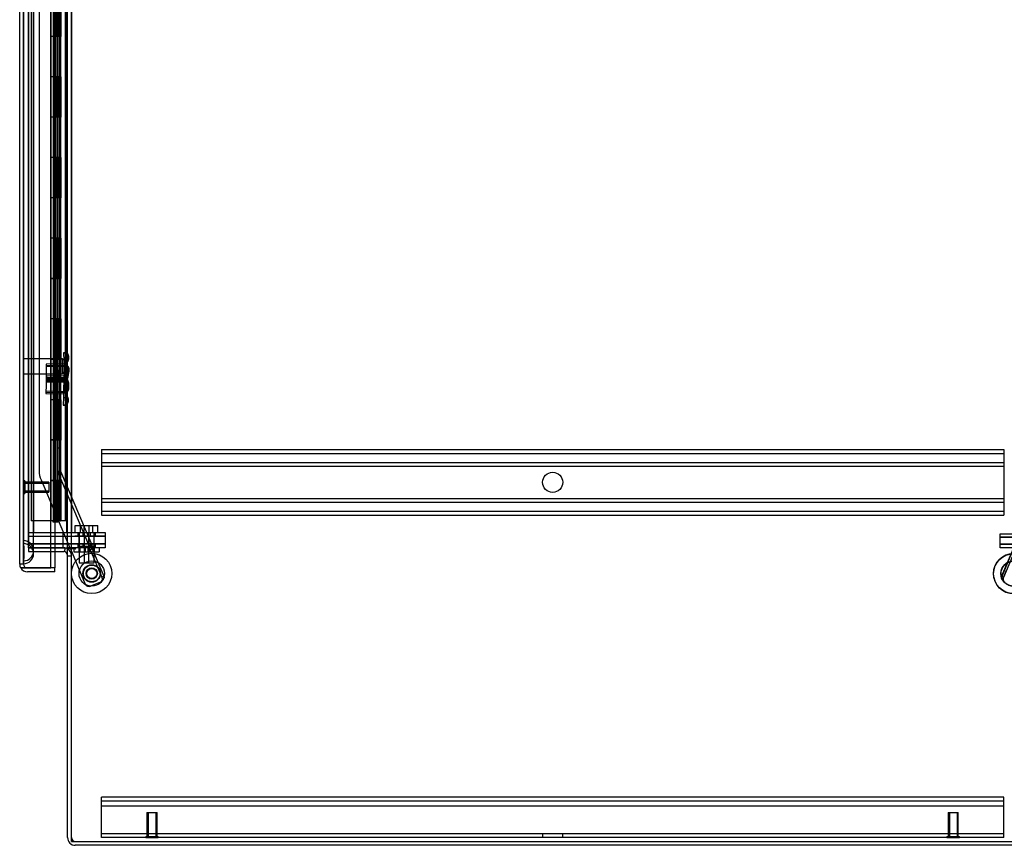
# Model space of a CAD drawing. Header units: inches. Extents: x 1 to 359, y -2 to 239.
# Tile 1 of 103: x 21 to 46, y 69 to 89. Entities that reach past the tile are written whole.
import ezdxf
from ezdxf.lldxf.tags import DXFTag

# ---------------------------------------------------------------- set-up
doc = ezdxf.new("R2010")
doc.units = ezdxf.units.IN
doc.header["$MEASUREMENT"] = 0
for name, color, linetype in [('COM42890-3', 7, 'Continuous'), ('COM53964-2', 7, 'Continuous'), ('COM54746-60', 7, 'Continuous'), ('COM70098', 7, 'Continuous'), ('COM70220', 7, 'Continuous'), ('COM70739-9', 7, 'Continuous'), ('COM70839-3', 7, 'Continuous'), ('COM71196-8', 7, 'Continuous'), ('COM71197-1', 7, 'Continuous'), ('COM71303-3', 7, 'Continuous'), ('Default', 7, 'Continuous'), ('GSK87756', 7, 'Continuous'), ('NTS18147', 7, 'Continuous'), ('NTS86070', 7, 'Continuous'), ('ROL87452', 7, 'Continuous'), ('RVT17786', 7, 'Continuous'), ('SCC180005', 7, 'Continuous'), ('STD26122', 7, 'Continuous'), ('STD26258', 7, 'Continuous'), ('WAF25376', 7, 'Continuous'), ('WAM30038', 7, 'Continuous')]:
    doc.layers.add(name, color=color, linetype=linetype)
tags = doc.linetypes.add('HIDDEN2', pattern=[0.1875, 0.125, -0.0625]).pattern_tags.tags
tags[6:7] = [DXFTag(74, 4), DXFTag(75, 0), DXFTag(340, '0'), DXFTag(46, 0.0), DXFTag(50, 0.0), DXFTag(44, 0.0), DXFTag(45, 0.0)]
tags[4:5] = [DXFTag(74, 4), DXFTag(75, 0), DXFTag(340, '0'), DXFTag(46, 0.0), DXFTag(50, 0.0), DXFTag(44, 0.0), DXFTag(45, 0.0)]

# ---------------------------------------------------------------- blocks, each defined once
blk = doc.blocks.new('SE1')
at = {"layer": 'COM42890-3', "color": 7, "linetype": 'HIDDEN2'}
for p, q in [((23.16, 69.626), (23.16, 69.764)), ((45.535, 69.764), (23.16, 69.764)), ((45.535, 69.669), (23.16, 69.669)), ((23.16, 68.902), (23.16, 69.626)), ((45.535, 69.626), (45.535, 69.764)), ((45.535, 68.902), (45.535, 69.626)), ((45.535, 69.543), (23.16, 69.543)), ((23.16, 68.764), (23.16, 68.902)), ((45.535, 68.859), (23.16, 68.859)), ((34.097, 68.859), (34.097, 68.764)), ((34.597, 68.764), (34.597, 68.859)), ((45.535, 68.764), (45.535, 68.902)), ((24.256, 68.764), (23.16, 68.764)), ((44.126, 68.764), (24.568, 68.764)), ((45.535, 68.764), (44.438, 68.764))]:
    blk.add_line(p, q, dxfattribs=at)
at = {"layer": 'COM53964-2', "color": 7, "linetype": 'HIDDEN2'}
for p, q in [((23.159, 78.383), (23.159, 78.245)), ((23.159, 78.383), (45.534, 78.383)), ((45.534, 78.383), (45.534, 78.245)), ((23.159, 78.288), (45.534, 78.288)), ((23.159, 78.245), (23.159, 76.896)), ((45.534, 78.245), (45.534, 76.896)), ((23.159, 78.064), (45.534, 78.064)), ((23.159, 77.969), (45.534, 77.969)), ((23.159, 77.172), (45.534, 77.172)), ((23.159, 77.077), (45.534, 77.077)), ((23.159, 76.896), (23.159, 76.758)), ((23.159, 76.853), (45.534, 76.853)), ((23.159, 76.758), (45.534, 76.758)), ((45.534, 76.896), (45.534, 76.758))]:
    blk.add_line(p, q, dxfattribs=at)
blk.add_circle((34.347, 77.57), 0.25, dxfattribs=at)
at = {"layer": 'COM54746-60', "color": 7, "linetype": 'HIDDEN2'}
for p, q in [((21.414, 136.618), (21.414, 76.618)), ((22.255, 136.618), (22.255, 76.618)), ((21.969, 135.618), (21.969, 76.618)), ((22.069, 76.618), (22.069, 135.618)), ((21.964, 89.618), (21.964, 88.617)), ((22.008, 89.618), (22.008, 88.617)), ((22.014, 89.618), (22.014, 88.617)), ((22.019, 88.618), (22.019, 89.618)), ((22.061, 88.618), (22.061, 89.618)), ((22.074, 88.617), (22.074, 89.618)), ((22.106, 88.618), (22.106, 89.618)), ((22.154, 88.618), (22.154, 89.618)), ((21.964, 88.619), (21.902, 88.619)), ((21.964, 88.619), (22.008, 88.619)), ((21.964, 88.618), (21.964, 87.618)), ((22.136, 88.619), (22.008, 88.619)), ((22.008, 87.618), (22.008, 88.617)), ((22.014, 87.618), (22.014, 88.617)), ((22.019, 88.618), (22.019, 87.618)), ((22.061, 88.618), (22.061, 87.618)), ((22.074, 87.618), (22.074, 88.617)), ((22.136, 88.617), (22.136, 88.618)), ((22.136, 87.618), (22.136, 88.617)), ((22.145, 88.618), (22.145, 87.618)), ((22.15, 87.618), (22.15, 88.618)), ((22.154, 88.618), (22.15, 88.618)), ((22.154, 87.618), (22.154, 88.618)), ((21.964, 87.618), (21.964, 86.617)), ((22.008, 87.618), (22.008, 86.617)), ((22.014, 87.618), (22.014, 86.617)), ((22.019, 86.618), (22.019, 87.618)), ((22.061, 86.618), (22.061, 87.618)), ((22.074, 86.617), (22.074, 87.618)), ((22.106, 86.618), (22.106, 87.618)), ((22.154, 87.618), (22.15, 87.618)), ((22.154, 86.618), (22.154, 87.618)), ((21.964, 86.619), (21.902, 86.619)), ((21.964, 86.619), (22.008, 86.619)), ((21.964, 86.618), (21.964, 85.618)), ((22.136, 86.619), (22.008, 86.619)), ((22.008, 85.618), (22.008, 86.617)), ((22.014, 85.618), (22.014, 86.617)), ((22.019, 86.618), (22.019, 85.618)), ((22.061, 86.618), (22.061, 85.618)), ((22.074, 85.618), (22.074, 86.617)), ((22.136, 86.617), (22.136, 86.618)), ((22.136, 85.618), (22.136, 86.617)), ((22.145, 86.618), (22.145, 85.618)), ((22.15, 85.618), (22.15, 86.618)), ((22.154, 86.618), (22.15, 86.618)), ((22.154, 85.618), (22.154, 86.618)), ((22.317, 85.77), (22.255, 85.77)), ((21.964, 85.618), (21.964, 84.617)), ((22.008, 85.618), (22.008, 84.617)), ((22.014, 85.618), (22.014, 84.617)), ((22.019, 84.618), (22.019, 85.618)), ((22.061, 84.618), (22.061, 85.618)), ((22.074, 84.617), (22.074, 85.618)), ((22.106, 84.618), (22.106, 85.618)), ((22.154, 85.618), (22.15, 85.618)), ((22.154, 84.618), (22.154, 85.618)), ((22.255, 85.466), (22.317, 85.466)), ((21.964, 84.619), (21.902, 84.619)), ((21.964, 84.619), (22.008, 84.619)), ((21.964, 84.618), (21.964, 83.618)), ((22.136, 84.619), (22.008, 84.619)), ((22.008, 83.618), (22.008, 84.617)), ((22.014, 83.618), (22.014, 84.617)), ((22.019, 84.618), (22.019, 83.618)), ((22.061, 84.618), (22.061, 83.618)), ((22.074, 83.618), (22.074, 84.617)), ((22.136, 84.617), (22.136, 84.618)), ((22.136, 83.618), (22.136, 84.617)), ((22.145, 84.618), (22.145, 83.618)), ((22.15, 83.618), (22.15, 84.618)), ((22.154, 84.618), (22.15, 84.618)), ((22.154, 83.618), (22.154, 84.618)), ((21.964, 83.618), (21.964, 82.617)), ((22.008, 83.618), (22.008, 82.617)), ((22.014, 83.618), (22.014, 82.617)), ((22.019, 82.618), (22.019, 83.618)), ((22.061, 82.618), (22.061, 83.618)), ((22.074, 82.617), (22.074, 83.618)), ((22.106, 82.618), (22.106, 83.618)), ((22.154, 83.618), (22.15, 83.618)), ((22.154, 82.618), (22.154, 83.618)), ((21.964, 82.619), (21.902, 82.619)), ((21.964, 82.619), (22.008, 82.619)), ((21.964, 82.618), (21.964, 81.618)), ((22.136, 82.619), (22.008, 82.619)), ((22.008, 81.618), (22.008, 82.617)), ((22.014, 81.618), (22.014, 82.617)), ((22.019, 82.618), (22.019, 81.618)), ((22.061, 82.618), (22.061, 81.618)), ((22.074, 81.618), (22.074, 82.617)), ((22.136, 82.617), (22.136, 82.618)), ((22.136, 81.618), (22.136, 82.617)), ((22.145, 82.618), (22.145, 81.618)), ((22.15, 81.618), (22.15, 82.618)), ((22.154, 82.618), (22.15, 82.618)), ((22.154, 81.618), (22.154, 82.618)), ((21.964, 81.618), (21.964, 80.617)), ((22.008, 81.618), (22.008, 80.617)), ((22.014, 81.618), (22.014, 80.617)), ((22.019, 80.618), (22.019, 81.618)), ((22.061, 80.618), (22.061, 81.618)), ((22.074, 80.617), (22.074, 81.618)), ((22.106, 80.618), (22.106, 81.618)), ((22.154, 81.618), (22.15, 81.618)), ((22.154, 80.618), (22.154, 81.618)), ((21.964, 80.619), (21.902, 80.619)), ((21.964, 80.619), (22.008, 80.619)), ((21.964, 80.618), (21.964, 79.618)), ((22.136, 80.619), (22.008, 80.619)), ((22.008, 79.618), (22.008, 80.617)), ((22.014, 79.618), (22.014, 80.617)), ((22.019, 80.618), (22.019, 79.618)), ((22.061, 80.618), (22.061, 79.618)), ((22.074, 79.618), (22.074, 80.617)), ((22.136, 80.617), (22.136, 80.618)), ((22.136, 79.618), (22.136, 80.617)), ((22.145, 80.618), (22.145, 79.618)), ((22.15, 79.618), (22.15, 80.618)), ((22.154, 80.618), (22.15, 80.618)), ((22.154, 79.618), (22.154, 80.618)), ((21.964, 79.618), (21.964, 78.617)), ((22.008, 79.618), (22.008, 78.617)), ((22.014, 79.618), (22.014, 78.617)), ((22.019, 78.618), (22.019, 79.618)), ((22.061, 78.618), (22.061, 79.618)), ((22.074, 78.617), (22.074, 79.618)), ((22.106, 78.618), (22.106, 79.618)), ((22.154, 79.618), (22.15, 79.618)), ((22.154, 78.618), (22.154, 79.618)), ((22.317, 79.77), (22.255, 79.77)), ((22.255, 79.466), (22.317, 79.466)), ((21.964, 78.619), (21.902, 78.619)), ((21.964, 78.619), (22.008, 78.619)), ((21.964, 78.618), (21.964, 77.618)), ((22.136, 78.619), (22.008, 78.619)), ((22.008, 77.618), (22.008, 78.617)), ((22.014, 77.618), (22.014, 78.617)), ((22.019, 78.618), (22.019, 77.618)), ((22.061, 78.618), (22.061, 77.618)), ((22.074, 77.618), (22.074, 78.617)), ((22.136, 78.617), (22.136, 78.618)), ((22.136, 77.618), (22.136, 78.617)), ((22.145, 78.618), (22.145, 77.618)), ((22.15, 77.618), (22.15, 78.618)), ((22.154, 78.618), (22.15, 78.618)), ((22.154, 77.618), (22.154, 78.618)), ((21.902, 77.618), (21.964, 77.618)), ((22.008, 77.618), (21.964, 77.618)), ((21.964, 77.618), (21.964, 76.618)), ((22.008, 77.618), (22.136, 77.618)), ((22.008, 77.618), (22.008, 76.618)), ((22.014, 77.618), (22.014, 76.618)), ((22.019, 76.618), (22.019, 77.618)), ((22.061, 76.618), (22.061, 77.618)), ((22.074, 76.618), (22.074, 77.618)), ((22.106, 76.618), (22.106, 77.618)), ((22.154, 77.618), (22.15, 77.618)), ((22.154, 76.618), (22.154, 77.618)), ((21.9, 76.618), (21.414, 76.618)), ((22.136, 76.618), (22.145, 76.618))]:
    blk.add_line(p, q, dxfattribs=at)
at = {"layer": 'COM54746-60', "color": 7, "linetype": 'Continuous'}
for p, q in [((21.902, 89.618), (21.902, 88.617)), ((22.136, 88.618), (22.136, 89.618)), ((22.145, 88.618), (22.145, 89.618)), ((22.15, 89.618), (22.15, 88.618)), ((22.106, 88.618), (21.902, 88.618)), ((21.902, 88.618), (21.902, 87.618)), ((22.136, 88.617), (21.902, 88.617)), ((22.106, 88.618), (22.106, 87.618)), ((22.15, 88.618), (22.106, 88.618)), ((21.902, 87.618), (21.902, 86.617)), ((22.106, 87.618), (21.902, 87.618)), ((22.106, 87.618), (21.902, 87.618)), ((22.15, 87.618), (22.106, 87.618)), ((22.136, 86.618), (22.136, 87.618)), ((22.145, 86.618), (22.145, 87.618)), ((22.15, 87.618), (22.15, 86.618)), ((22.106, 86.618), (21.902, 86.618)), ((21.902, 86.618), (21.902, 85.618)), ((22.136, 86.617), (21.902, 86.617)), ((22.106, 86.618), (22.106, 85.618)), ((22.15, 86.618), (22.106, 86.618)), ((21.902, 85.618), (21.902, 84.617)), ((22.106, 85.618), (21.902, 85.618)), ((22.106, 85.618), (21.902, 85.618)), ((22.15, 85.618), (22.106, 85.618)), ((22.136, 84.618), (22.136, 85.618)), ((22.145, 84.618), (22.145, 85.618)), ((22.15, 85.618), (22.15, 84.618)), ((22.106, 84.618), (21.902, 84.618)), ((21.902, 84.618), (21.902, 83.618)), ((22.136, 84.617), (21.902, 84.617)), ((22.106, 84.618), (22.106, 83.618)), ((22.15, 84.618), (22.106, 84.618)), ((21.902, 83.618), (21.902, 82.617)), ((22.106, 83.618), (21.902, 83.618)), ((22.106, 83.618), (21.902, 83.618)), ((22.15, 83.618), (22.106, 83.618)), ((22.136, 82.618), (22.136, 83.618)), ((22.145, 82.618), (22.145, 83.618)), ((22.15, 83.618), (22.15, 82.618)), ((22.106, 82.618), (21.902, 82.618)), ((21.902, 82.618), (21.902, 81.618)), ((22.136, 82.617), (21.902, 82.617)), ((22.106, 82.618), (22.106, 81.618)), ((22.15, 82.618), (22.106, 82.618)), ((21.902, 81.618), (21.902, 80.617)), ((22.106, 81.618), (21.902, 81.618)), ((22.106, 81.618), (21.902, 81.618)), ((22.15, 81.618), (22.106, 81.618)), ((22.136, 80.618), (22.136, 81.618)), ((22.145, 80.618), (22.145, 81.618)), ((22.15, 81.618), (22.15, 80.618)), ((22.106, 80.618), (21.902, 80.618)), ((21.902, 80.618), (21.902, 79.618)), ((22.136, 80.617), (21.902, 80.617)), ((22.106, 80.618), (22.106, 79.618)), ((22.15, 80.618), (22.106, 80.618)), ((21.902, 79.618), (21.902, 78.617)), ((22.106, 79.618), (21.902, 79.618)), ((22.106, 79.618), (21.902, 79.618)), ((22.15, 79.618), (22.106, 79.618)), ((22.136, 78.618), (22.136, 79.618)), ((22.145, 78.618), (22.145, 79.618)), ((22.15, 79.618), (22.15, 78.618)), ((22.106, 78.618), (21.902, 78.618)), ((21.902, 78.618), (21.902, 77.618)), ((22.136, 78.617), (21.902, 78.617)), ((22.106, 78.618), (22.106, 77.618)), ((22.15, 78.618), (22.106, 78.618)), ((21.902, 77.618), (21.902, 76.618)), ((22.106, 77.618), (21.902, 77.618)), ((22.106, 77.618), (21.902, 77.618)), ((22.15, 77.618), (22.106, 77.618)), ((22.136, 76.618), (22.136, 77.618)), ((22.145, 76.618), (22.145, 77.618)), ((22.15, 77.618), (22.15, 76.618)), ((21.902, 76.618), (21.9, 76.618)), ((22.136, 76.618), (21.902, 76.618)), ((21.957, 76.583), (21.957, 76.609)), ((21.957, 76.609), (22.007, 76.609)), ((22.007, 76.583), (21.957, 76.583)), ((21.969, 76.618), (21.969, 76.609)), ((22.032, 76.609), (22.007, 76.609)), ((22.032, 76.583), (22.007, 76.583)), ((22.032, 76.609), (22.082, 76.609)), ((22.082, 76.583), (22.032, 76.583)), ((22.069, 76.609), (22.069, 76.618)), ((22.082, 76.609), (22.082, 76.583)), ((22.15, 76.618), (22.145, 76.618)), ((22.317, 76.618), (22.15, 76.618))]:
    blk.add_line(p, q, dxfattribs=at)
at = {"layer": 'COM70098', "color": 7, "linetype": 'HIDDEN2'}
for p, q in [((21.35, 76.327), (22.499, 76.327)), ((21.35, 76.327), (21.35, 76.232)), ((21.35, 76.232), (22.499, 76.232)), ((22.207, 76.232), (22.207, 76.327)), ((22.499, 76.327), (23.249, 76.327)), ((23.249, 76.232), (22.499, 76.232)), ((22.569, 76.327), (22.569, 76.232)), ((22.694, 76.327), (22.694, 76.232)), ((22.882, 76.232), (22.882, 76.327)), ((23.007, 76.232), (23.007, 76.327)), ((23.249, 76.327), (23.249, 76.232)), ((45.445, 76.199), (45.445, 76.294)), ((45.445, 76.294), (46.195, 76.294)), ((46.195, 76.199), (45.445, 76.199)), ((21.35, 75.949), (21.35, 76.044)), ((22.499, 76.044), (21.35, 76.044)), ((22.207, 75.949), (22.207, 76.044)), ((22.499, 76.044), (23.249, 76.044)), ((23.249, 75.949), (22.499, 75.949)), ((22.569, 76.044), (22.569, 75.949)), ((22.694, 76.044), (22.694, 75.949)), ((22.882, 75.949), (22.882, 76.044)), ((23.007, 75.949), (23.007, 76.044)), ((23.249, 76.044), (23.249, 75.949)), ((45.445, 75.949), (45.445, 76.044)), ((45.445, 76.044), (46.195, 76.044)), ((46.195, 75.949), (45.445, 75.949))]:
    blk.add_line(p, q, dxfattribs=at)
at = {"layer": 'COM70220', "color": 7, "linetype": 'HIDDEN2'}
for p, q in [((21.226, 76.052), (21.226, 137.112)), ((21.227, 76.052), (21.227, 137.112)), ((21.229, 76.052), (21.229, 137.112)), ((21.475, 76.052), (21.475, 137.112)), ((21.226, 76.123), (21.227, 76.123)), ((21.226, 75.553), (21.226, 76.052)), ((21.226, 76.051), (21.227, 76.051)), ((21.227, 76.123), (21.229, 75.874)), ((21.227, 75.553), (21.227, 76.052)), ((21.227, 76.051), (21.229, 75.802)), ((21.229, 75.802), (21.229, 76.052)), ((21.475, 75.802), (21.475, 76.052)), ((21.229, 75.874), (21.227, 75.625)), ((21.229, 75.802), (21.227, 75.553)), ((21.227, 75.625), (21.226, 75.625)), ((21.227, 75.553), (21.226, 75.553))]:
    blk.add_line(p, q, dxfattribs=at)
for centre, start, end in [((21.225, 75.874), 0, 90), ((21.225, 75.802), 0, 90), ((21.225, 75.874), 270, 0), ((21.225, 75.802), 270, 0)]:
    blk.add_arc(centre, 0.25, start, end, dxfattribs=at)
at = {"layer": 'COM70739-9', "color": 7, "linetype": 'HIDDEN2'}
for p, q in [((21.35, 136.947), (21.35, 76.327)), ((21.475, 136.947), (21.475, 76.327)), ((22.287, 136.947), (22.287, 76.327)), ((22.412, 136.947), (22.412, 76.327))]:
    blk.add_line(p, q, dxfattribs=at)
at = {"layer": 'COM70839-3', "color": 7, "linetype": 'HIDDEN2'}
for p, q in [((22.073, 77.853), (22.073, 105.756)), ((22.145, 77.853), (22.145, 105.756)), ((21.614, 103.495), (21.614, 77.853)), ((22.145, 81.422), (22.073, 81.422)), ((22.073, 78.422), (22.145, 78.422)), ((22.858, 75.982), (22.082, 77.811)), ((22.924, 76.01), (22.148, 77.839)), ((21.659, 77.632), (22.374, 75.949)), ((22.918, 76.025), (22.852, 75.996)), ((22.924, 76.01), (22.858, 75.982)), ((22.386, 75.919), (22.756, 75.047)), ((22.881, 75.9), (22.928, 75.92)), ((22.881, 75.9), (23.169, 75.222)), ((22.928, 75.92), (23.215, 75.241)), ((45.767, 75.92), (45.479, 75.241)), ((45.77, 75.912), (45.482, 75.234)), ((45.817, 75.893), (45.529, 75.214)), ((23.169, 75.222), (23.215, 75.241)), ((45.529, 75.214), (45.482, 75.234)), ((45.595, 75.386), (45.525, 75.222)), ((23.134, 75.098), (22.888, 74.994))]:
    blk.add_line(p, q, dxfattribs=at)
at = {"layer": 'COM70839-3', "color": 7, "linetype": 'Continuous'}
blk.add_line((22.374, 75.949), (22.386, 75.919), dxfattribs=at)
at = {"layer": 'COM70839-3', "color": 7, "linetype": 'HIDDEN2'}
blk.add_circle((22.916, 75.311), 0.129, dxfattribs=at)
for centre, radius, start, end in [((22.181, 77.853), 0.567, 180, 203), ((22.181, 77.853), 0.108, 180, 203), ((22.181, 77.853), 0.036, 180, 203), ((23.064, 75.166), 0.119, 344.677, 27.725), ((45.63, 75.166), 0.119, 152.275, 195.323), ((45.634, 75.159), 0.119, 152.2751, 195.3228), ((22.849, 75.086), 0.1, 203, 293), ((23.095, 75.19), 0.1, 293, 326.4013), ((45.599, 75.19), 0.1, 213.5987, 247), ((45.603, 75.183), 0.1, 213.5987, 247)]:
    blk.add_arc(centre, radius, start, end, dxfattribs=at)
for points, knots in [([(22.881, 75.9), (22.881, 75.901), (22.88, 75.903), (22.88, 75.904), (22.879, 75.904), (22.879, 75.905), (22.879, 75.905), (22.878, 75.908), (22.877, 75.91), (22.875, 75.916), (22.874, 75.92), (22.87, 75.931), (22.868, 75.939), (22.864, 75.961), (22.862, 75.974), (22.858, 75.982)], [0, 0, 0, 0, 0.03125, 0.03125, 0.046875, 0.046875, 0.0625, 0.0625, 0.125, 0.125, 0.25, 0.25, 0.5, 0.5, 1, 1, 1, 1]), ([(22.928, 75.92), (22.927, 75.922), (22.925, 75.926), (22.923, 75.932), (22.922, 75.938), (22.921, 75.951), (22.922, 75.967), (22.923, 75.98), (22.925, 75.988), (22.925, 75.994), (22.926, 76), (22.926, 76.006), (22.925, 76.009), (22.924, 76.01)], [0, 0, 0, 0, 0.049102, 0.098523, 0.149018, 0.200844, 0.426475, 0.554365, 0.622319, 0.692911, 0.79099, 0.893216, 1, 1, 1, 1]), ([(23.215, 75.241), (23.216, 75.24), (23.216, 75.239), (23.217, 75.238), (23.217, 75.237), (23.217, 75.236), (23.217, 75.236), (23.218, 75.234), (23.219, 75.232), (23.22, 75.226), (23.221, 75.222), (23.222, 75.209), (23.221, 75.2), (23.215, 75.182), (23.21, 75.173), (23.201, 75.159), (23.196, 75.153), (23.191, 75.148), (23.19, 75.147), (23.188, 75.144), (23.187, 75.143), (23.185, 75.142), (23.185, 75.141), (23.184, 75.14), (23.183, 75.14), (23.183, 75.139), (23.182, 75.139), (23.181, 75.138), (23.18, 75.137), (23.178, 75.135)], [0, 0, 0, 0, 0.03125, 0.03125, 0.046875, 0.046875, 0.0625, 0.0625, 0.125, 0.125, 0.25, 0.25, 0.5, 0.5, 0.75, 0.75, 0.875, 0.875, 0.90625, 0.90625, 0.9375, 0.9375, 0.953125, 0.953125, 0.960938, 0.960938, 0.96875, 0.96875, 1, 1, 1, 1]), ([(45.519, 75.128), (45.518, 75.128), (45.518, 75.129), (45.517, 75.13), (45.516, 75.13), (45.516, 75.131), (45.516, 75.131), (45.514, 75.132), (45.513, 75.133), (45.51, 75.137), (45.507, 75.139), (45.501, 75.146), (45.497, 75.151), (45.487, 75.165), (45.483, 75.174), (45.477, 75.193), (45.476, 75.201), (45.477, 75.214), (45.477, 75.218), (45.479, 75.223), (45.479, 75.224), (45.479, 75.226), (45.479, 75.226), (45.48, 75.227), (45.48, 75.228), (45.481, 75.229), (45.481, 75.231), (45.482, 75.234)], [0, 0, 0, 0, 0.015625, 0.015625, 0.023438, 0.023438, 0.03125, 0.03125, 0.0625, 0.0625, 0.125, 0.125, 0.25, 0.25, 0.5, 0.5, 0.75, 0.75, 0.875, 0.875, 0.90625, 0.90625, 0.921875, 0.921875, 0.9375, 0.9375, 1, 1, 1, 1])]:
    blk.add_open_spline(points, degree=3, knots=knots, dxfattribs=at)
at = {"layer": 'COM71196-8', "color": 7, "linetype": 'Continuous'}
for p, q in [((21.9, 75.447), (21.9, 137.789)), ((21.13, 75.542), (21.13, 137.694)), ((22.005, 75.854), (22.005, 75.447)), ((21.156, 75.447), (21.32, 75.447)), ((21.32, 75.447), (21.156, 75.447)), ((22.005, 75.447), (21.32, 75.447)), ((21.32, 75.447), (21.9, 75.447)), ((22.005, 75.352), (21.32, 75.352)), ((22.005, 75.447), (21.9, 75.447)), ((22.005, 75.352), (22.005, 75.447))]:
    blk.add_line(p, q, dxfattribs=at)
at = {"layer": 'COM71196-8', "color": 7, "linetype": 'HIDDEN2'}
for p, q in [((21.225, 75.542), (21.225, 137.694)), ((22.005, 137.354), (22.005, 75.854)), ((21.225, 75.542), (21.13, 75.542))]:
    blk.add_line(p, q, dxfattribs=at)
at = {"layer": 'COM71196-8', "color": 7, "linetype": 'Continuous'}
for start, end in [(180, 210), (210, 270)]:
    blk.add_arc((21.32, 75.542), 0.19, start, end, dxfattribs=at)
at = {"layer": 'COM71196-8', "color": 7, "linetype": 'HIDDEN2'}
blk.add_arc((21.32, 75.542), 0.095, 180, 270, dxfattribs=at)
at = {"layer": 'COM71196-8', "color": 7, "linetype": 'Continuous'}
blk.add_ellipse((21.32, 75.542), major_axis=(0.19, 0), ratio=0.999171, start_param=3.141593, end_param=3.665191, dxfattribs=at)
at = {"layer": 'COM71196-8', "color": 7, "linetype": 'HIDDEN2'}
blk.add_ellipse((21.32, 75.542), major_axis=(0.095, 0), ratio=0.999171, start_param=3.141593, end_param=4.712389, dxfattribs=at)
at = {"layer": 'COM71197-1', "color": 7, "linetype": 'HIDDEN2'}
for p, q in [((21.35, 75.949), (21.35, 137.259)), ((22.412, 75.949), (22.412, 137.259)), ((21.9, 75.949), (21.35, 75.949))]:
    blk.add_line(p, q, dxfattribs=at)
at = {"layer": 'COM71197-1', "color": 7, "linetype": 'Continuous'}
for p, q in [((22.317, 75.949), (22.317, 137.259)), ((22.222, 75.949), (21.9, 75.949)), ((22.222, 75.949), (22.317, 75.949)), ((22.507, 75.949), (22.317, 75.949)), ((22.507, 75.919), (22.412, 75.919)), ((22.412, 68.669), (22.412, 75.919)), ((22.412, 68.669), (46.282, 68.669))]:
    blk.add_line(p, q, dxfattribs=at)
blk.add_arc((22.507, 75.934), 0.015, 270, 90, dxfattribs=at)
at = {"layer": 'COM71303-3', "color": 7, "linetype": 'HIDDEN2'}
for p, q in [((21.35, 75.949), (21.9, 75.949)), ((21.35, 75.949), (21.35, 75.854)), ((22.242, 75.852), (22.262, 75.945)), ((21.35, 75.854), (21.9, 75.854)), ((22.317, 75.744), (22.412, 75.744))]:
    blk.add_line(p, q, dxfattribs=at)
at = {"layer": 'COM71303-3', "color": 7, "linetype": 'Continuous'}
for p, q in [((21.9, 75.949), (22.222, 75.949)), ((21.9, 75.854), (22.222, 75.854)), ((22.317, 68.764), (22.317, 75.919)), ((22.412, 75.919), (22.317, 75.919)), ((46.187, 68.574), (22.507, 68.574))]:
    blk.add_line(p, q, dxfattribs=at)
for centre, radius, start, end in [((22.222, 75.759), 0.19, 57.3631, 90), ((22.222, 75.759), 0.095, 0, 90), ((22.507, 68.764), 0.19, 180, 270)]:
    blk.add_arc(centre, radius, start, end, dxfattribs=at)
at = {"layer": 'COM71303-3', "color": 7, "linetype": 'HIDDEN2'}
for centre, radius, start, end in [((22.222, 75.759), 0.19, 0, 57.3631), ((22.507, 68.764), 0.095, 180, 270)]:
    blk.add_arc(centre, radius, start, end, dxfattribs=at)
at = {"layer": 'GSK87756', "color": 7, "linetype": 'HIDDEN2'}
for p, q in [((21.35, 76.232), (22.499, 76.232)), ((21.35, 76.232), (21.35, 76.044)), ((22.207, 76.044), (22.207, 76.232)), ((22.499, 76.232), (23.249, 76.232)), ((22.6, 76.232), (22.6, 76.044)), ((22.725, 76.232), (22.725, 76.044)), ((22.85, 76.044), (22.85, 76.232)), ((22.975, 76.044), (22.975, 76.232)), ((23.249, 76.232), (23.249, 76.044)), ((45.445, 76.027), (45.445, 76.215)), ((45.445, 76.215), (46.195, 76.215)), ((21.35, 76.044), (22.499, 76.044)), ((23.249, 76.044), (22.499, 76.044)), ((46.195, 76.027), (45.445, 76.027))]:
    blk.add_line(p, q, dxfattribs=at)
at = {"layer": 'NTS18147', "color": 7, "linetype": 'HIDDEN2'}
for p, q in [((22.283, 80.784), (22.22, 80.783)), ((22.22, 80.779), (22.22, 80.783)), ((22.22, 80.779), (22.221, 80.59)), ((22.22, 80.779), (22.283, 80.779)), ((22.221, 80.59), (22.222, 80.472)), ((22.284, 80.59), (22.221, 80.59)), ((22.283, 80.784), (22.283, 80.779)), ((22.284, 80.724), (22.283, 80.779)), ((22.284, 80.724), (22.284, 80.59)), ((22.285, 80.472), (22.284, 80.59)), ((22.346, 80.63), (22.346, 80.685)), ((22.222, 80.503), (21.784, 80.501)), ((21.784, 80.501), (21.787, 80.061)), ((21.785, 80.468), (22.285, 80.471)), ((22.285, 80.44), (21.785, 80.437)), ((22.222, 80.472), (22.224, 80.095)), ((22.222, 80.472), (22.285, 80.472)), ((22.234, 80.478), (22.23, 80.289)), ((22.234, 80.482), (22.234, 80.478)), ((22.297, 80.481), (22.234, 80.482)), ((22.234, 80.478), (22.297, 80.476)), ((22.285, 80.472), (22.287, 80.095)), ((22.296, 80.422), (22.293, 80.288)), ((22.296, 80.422), (22.297, 80.476)), ((22.297, 80.476), (22.297, 80.481)), ((22.356, 80.326), (22.357, 80.381)), ((21.791, 80.212), (21.781, 79.772)), ((21.787, 80.124), (22.287, 80.127)), ((21.787, 80.093), (22.287, 80.096)), ((22.29, 80.137), (21.789, 80.149)), ((21.79, 80.18), (22.29, 80.168)), ((22.228, 80.202), (21.791, 80.212)), ((22.227, 80.171), (22.219, 79.794)), ((22.224, 80.095), (22.225, 79.977)), ((22.287, 80.095), (22.224, 80.095)), ((22.23, 80.289), (22.227, 80.171)), ((22.227, 80.171), (22.29, 80.17)), ((22.293, 80.288), (22.23, 80.289)), ((22.29, 80.17), (22.282, 79.792)), ((22.288, 79.977), (22.287, 80.095)), ((22.29, 80.17), (22.293, 80.288)), ((21.787, 80.061), (22.224, 80.063)), ((22.225, 79.977), (22.226, 79.788)), ((22.225, 79.977), (22.288, 79.977)), ((22.288, 79.977), (22.289, 79.843)), ((22.35, 79.883), (22.35, 79.938)), ((21.781, 79.772), (22.218, 79.762)), ((21.782, 79.836), (22.283, 79.825)), ((21.782, 79.805), (22.282, 79.794)), ((22.216, 79.676), (22.212, 79.487)), ((22.219, 79.794), (22.216, 79.676)), ((22.216, 79.676), (22.279, 79.674)), ((22.282, 79.792), (22.219, 79.794)), ((22.226, 79.788), (22.226, 79.783)), ((22.289, 79.788), (22.226, 79.788)), ((22.226, 79.783), (22.289, 79.784)), ((22.279, 79.674), (22.276, 79.54)), ((22.279, 79.674), (22.282, 79.792)), ((22.289, 79.843), (22.289, 79.788)), ((22.289, 79.784), (22.289, 79.788)), ((22.339, 79.579), (22.34, 79.633)), ((22.212, 79.487), (22.212, 79.483)), ((22.275, 79.486), (22.212, 79.487)), ((22.212, 79.483), (22.275, 79.481)), ((22.276, 79.54), (22.275, 79.486)), ((22.275, 79.486), (22.275, 79.481))]:
    blk.add_line(p, q, dxfattribs=at)
for centre, start, end in [((22.03, 80.282), 323.9714, 36.7038), ((22.03, 79.987), 322.3687, 35.1011)]:
    blk.add_arc(centre, 0.318, start, end, dxfattribs=at)
for centre, major_axis in [((22.027, 80.683), (-0.318, -0.002)), ((22.028, 80.629), (-0.318, -0.002)), ((22.037, 80.333), (-0.318, 0.007)), ((22.039, 80.388), (-0.318, 0.007)), ((22.032, 79.936), (-0.318, -0.002)), ((22.032, 79.881), (-0.318, -0.002)), ((22.021, 79.586), (-0.318, 0.007)), ((22.022, 79.64), (-0.318, 0.007))]:
    blk.add_ellipse(centre, major_axis=major_axis, ratio=0.5, start_param=2.506883, end_param=3.776302, dxfattribs=at)
at = {"layer": 'NTS86070', "color": 7, "linetype": 'HIDDEN2'}
for p, q in [((22.475, 75.949), (22.475, 75.849)), ((22.579, 75.979), (22.579, 75.949)), ((22.589, 75.989), (22.862, 75.989)), ((22.6, 75.989), (22.6, 75.849)), ((22.6, 75.949), (22.6, 75.849)), ((22.625, 75.989), (22.625, 75.849)), ((22.704, 75.979), (22.704, 75.949)), ((22.725, 75.989), (22.725, 75.849)), ((22.75, 75.989), (22.75, 75.849)), ((22.826, 75.849), (22.826, 75.989)), ((22.85, 75.989), (22.85, 75.849)), ((22.862, 75.989), (22.987, 75.989)), ((22.872, 75.949), (22.872, 75.979)), ((22.951, 75.849), (22.951, 75.989)), ((22.975, 75.989), (22.975, 75.849)), ((22.975, 75.949), (22.975, 75.849)), ((22.997, 75.949), (22.997, 75.979)), ((23.1, 75.949), (23.1, 75.849)), ((22.475, 75.849), (22.975, 75.849)), ((22.975, 75.849), (23.1, 75.849))]:
    blk.add_line(p, q, dxfattribs=at)
for centre, start, end in [((22.589, 75.979), 90, 180), ((22.714, 75.979), 90, 180), ((22.987, 75.979), 0, 90)]:
    blk.add_arc(centre, 0.01, start, end, dxfattribs=at)
at = {"layer": 'ROL87452', "color": 7, "linetype": 'HIDDEN2'}
for centre, radius in [((22.916, 75.311), 0.5), ((45.779, 75.311), 0.5), ((45.782, 75.303), 0.5), ((22.916, 75.311), 0.206)]:
    blk.add_circle(centre, radius, dxfattribs=at)
at = {"layer": 'RVT17786', "color": 7, "linetype": 'HIDDEN2'}
for radius in [0.217, 0.125]:
    blk.add_circle((22.916, 75.311), radius, dxfattribs=at)
at = {"layer": 'SCC180005', "color": 7, "linetype": 'HIDDEN2'}
for p, q in [((22.509, 76.501), (22.725, 76.501)), ((22.509, 76.327), (22.509, 76.501)), ((22.634, 76.327), (22.634, 76.501)), ((22.725, 76.501), (22.941, 76.501)), ((22.725, 76.327), (22.725, 76.501)), ((22.85, 76.327), (22.85, 76.501)), ((22.941, 76.501), (23.066, 76.501)), ((22.941, 76.327), (22.941, 76.501)), ((23.066, 76.327), (23.066, 76.501)), ((22.602, 76.327), (22.602, 75.577)), ((22.727, 76.327), (22.727, 75.577)), ((22.848, 75.577), (22.848, 76.327)), ((22.973, 75.577), (22.973, 76.327)), ((22.602, 75.577), (22.848, 75.577)), ((22.848, 75.577), (22.973, 75.577))]:
    blk.add_line(p, q, dxfattribs=at)
at = {"layer": 'STD26122', "color": 7, "linetype": 'HIDDEN2'}
for p, q in [((22.19, 80.632), (21.225, 80.632)), ((22.19, 80.262), (22.19, 80.632)), ((22.225, 80.597), (22.19, 80.632)), ((22.225, 80.597), (22.225, 80.297)), ((21.225, 80.262), (22.19, 80.262)), ((22.19, 80.262), (22.225, 80.297))]:
    blk.add_line(p, q, dxfattribs=at)
at = {"layer": 'STD26258', "color": 7, "linetype": 'HIDDEN2'}
for p, q in [((21.256, 77.603), (21.225, 77.603)), ((21.256, 77.603), (21.256, 77.291)), ((21.85, 77.572), (21.256, 77.572)), ((21.85, 77.541), (21.256, 77.541)), ((21.85, 77.572), (21.85, 77.322)), ((21.225, 77.291), (21.256, 77.291)), ((21.85, 77.352), (21.256, 77.352)), ((21.256, 77.322), (21.85, 77.322)), ((24.287, 69.389), (24.537, 69.389)), ((24.287, 69.389), (24.287, 68.795)), ((24.318, 69.389), (24.318, 68.795)), ((24.506, 69.389), (24.506, 68.795)), ((24.537, 68.795), (24.537, 69.389)), ((44.157, 69.389), (44.407, 69.389)), ((44.157, 69.389), (44.157, 68.795)), ((44.188, 69.389), (44.188, 68.795)), ((44.376, 69.389), (44.376, 68.795)), ((44.407, 68.795), (44.407, 69.389)), ((24.256, 68.795), (24.568, 68.795)), ((24.256, 68.795), (24.256, 68.764)), ((24.256, 68.764), (24.568, 68.764)), ((24.568, 68.764), (24.568, 68.795)), ((44.126, 68.795), (44.438, 68.795)), ((44.126, 68.795), (44.126, 68.764)), ((44.126, 68.764), (44.438, 68.764)), ((44.438, 68.764), (44.438, 68.795))]:
    blk.add_line(p, q, dxfattribs=at)
at = {"layer": 'WAF25376', "color": 7, "linetype": 'HIDDEN2'}
for centre, radius in [((22.916, 75.311), 0.315), ((22.916, 75.311), 0.14), ((45.779, 75.311), 0.315), ((45.782, 75.303), 0.315)]:
    blk.add_circle(centre, radius, dxfattribs=at)
at = {"layer": 'WAM30038', "color": 7, "linetype": 'HIDDEN2'}
for p, q in [((22.051, 79.907), (22.047, 80.657)), ((22.071, 80.657), (22.047, 80.657)), ((22.075, 79.907), (22.071, 80.657)), ((21.984, 80.456), (21.984, 80.51)), ((21.984, 80.51), (21.984, 80.456)), ((22, 80.492), (21.984, 80.51)), ((22.029, 80.484), (21.984, 80.456)), ((21.984, 80.456), (22.029, 80.484)), ((21.984, 80.431), (22.029, 80.459)), ((22.029, 80.459), (21.984, 80.431)), ((21.984, 80.456), (22, 80.443)), ((22, 80.443), (21.984, 80.456)), ((21.985, 80.299), (21.984, 80.431)), ((22, 80.418), (21.984, 80.431)), ((21.984, 80.431), (21.985, 80.299)), ((21.984, 80.431), (22, 80.418)), ((22, 80.443), (22, 80.492)), ((22, 80.492), (22, 80.443)), ((22, 80.443), (22.065, 80.484)), ((22.065, 80.484), (22, 80.443)), ((22.065, 80.46), (22, 80.418)), ((22, 80.418), (22.065, 80.46)), ((22.001, 80.299), (22, 80.418)), ((22, 80.418), (22.001, 80.299)), ((22.041, 79.611), (22.057, 80.361)), ((22.072, 80.49), (22.042, 80.489)), ((22.071, 80.568), (22.047, 80.568)), ((22.081, 80.361), (22.057, 80.361)), ((22.065, 79.611), (22.081, 80.361)), ((22.03, 80.3), (21.985, 80.299)), ((21.985, 80.264), (22.03, 80.265)), ((21.986, 80.133), (21.985, 80.264)), ((21.985, 80.264), (21.986, 80.133)), ((21.986, 80.133), (22.002, 80.146)), ((22.002, 80.146), (21.986, 80.133)), ((21.986, 80.005), (21.988, 80.137)), ((22.031, 80.105), (21.986, 80.133)), ((21.986, 80.133), (22.031, 80.105)), ((22.002, 80.121), (21.986, 80.108)), ((21.986, 80.108), (22.002, 80.121)), ((21.987, 80.054), (21.986, 80.108)), ((21.986, 80.108), (22.031, 80.08)), ((21.986, 80.108), (21.987, 80.054)), ((22.031, 80.08), (21.986, 80.108)), ((21.988, 80.137), (22.034, 80.164)), ((22.004, 80.124), (21.988, 80.137)), ((21.989, 80.161), (21.99, 80.216)), ((22.035, 80.189), (21.989, 80.161)), ((21.989, 80.161), (22.005, 80.148)), ((22.006, 80.198), (21.99, 80.216)), ((22.002, 80.146), (22.001, 80.264)), ((22.001, 80.264), (22.002, 80.146)), ((22.002, 80.146), (22.067, 80.105)), ((22.067, 80.105), (22.002, 80.146)), ((22.002, 80.005), (22.004, 80.124)), ((22.002, 80.072), (22.002, 80.121)), ((22.067, 80.08), (22.002, 80.121)), ((22.002, 80.121), (22.002, 80.072)), ((22.002, 80.121), (22.067, 80.08)), ((22.07, 80.163), (22.004, 80.124)), ((22.005, 80.148), (22.006, 80.198)), ((22.005, 80.148), (22.071, 80.188)), ((22.03, 80.3), (22.066, 80.3)), ((22.03, 80.265), (22.066, 80.265)), ((22.078, 80.193), (22.048, 80.194)), ((22.079, 80.271), (22.055, 80.272)), ((21.982, 79.839), (21.985, 79.97)), ((21.982, 79.839), (21.998, 79.851)), ((21.985, 79.97), (22.03, 79.969)), ((22.03, 80.004), (21.986, 80.005)), ((21.987, 80.054), (22.002, 80.072)), ((21.998, 79.851), (22.001, 79.97)), ((21.998, 79.851), (22.062, 79.809)), ((22.03, 80.004), (22.067, 80.003)), ((22.03, 79.969), (22.066, 79.968)), ((22.045, 80.075), (22.074, 80.075)), ((22.045, 80.075), (22.045, 80.075)), ((22.051, 79.997), (22.075, 79.997)), ((22.051, 79.907), (22.075, 79.907)), ((21.98, 79.759), (21.981, 79.814)), ((21.98, 79.759), (21.997, 79.777)), ((21.998, 79.826), (21.981, 79.814)), ((21.981, 79.814), (22.026, 79.785)), ((22.026, 79.809), (21.982, 79.839)), ((21.997, 79.777), (21.998, 79.826)), ((22.062, 79.784), (21.998, 79.826)), ((22.039, 79.779), (22.069, 79.779)), ((22.039, 79.779), (22.039, 79.779)), ((22.041, 79.611), (22.065, 79.611)), ((22.043, 79.701), (22.067, 79.7))]:
    blk.add_line(p, q, dxfattribs=at)
for centre, radius, start, end in [((21.459, 81.182), 0.85, 312.0434, 313.7869), ((21.457, 81.185), 0.854, 312.0475, 313.7828), ((22.031, 80.282), 0.0181, 2.1094, 93.4106), ((22.031, 80.283), 0.0182, 267.4985, 358.3318), ((21.485, 80.902), 0.85, 310.4408, 312.1842), ((21.482, 80.905), 0.854, 311.889, 312.1802), ((22.031, 79.986), 0.0181, 0.5068, 91.8079), ((22.031, 79.987), 0.0182, 265.8958, 356.7292), ((21.467, 79.373), 0.854, 46.8923, 48.6277), ((21.442, 79.094), 0.854, 45.2897, 47.025)]:
    blk.add_arc(centre, radius, start, end, dxfattribs=at)
for points, knots in [([(21.984, 80.51), (21.997, 80.522), (22.009, 80.533), (22.022, 80.545), (22.024, 80.547), (22.026, 80.549), (22.029, 80.55)], [0, 0, 0, 0, 0.858552, 0.858552, 0.858552, 1, 1, 1, 1]), ([(22.065, 80.551), (22.063, 80.549), (22.061, 80.548), (22.06, 80.546), (22.04, 80.528), (22.02, 80.51), (22, 80.492)], [0, 0, 0, 0, 0.073129, 0.073129, 0.073129, 1, 1, 1, 1]), ([(22.042, 80.489), (22.042, 80.489), (22.042, 80.489), (22.037, 80.489), (22.033, 80.487), (22.029, 80.484)], [0.4389304, 0.4389304, 0.4389304, 0.4389304, 0.5, 0.5, 1, 1, 1, 1]), ([(22.029, 80.459), (22.031, 80.461), (22.033, 80.462), (22.037, 80.466), (22.039, 80.468), (22.043, 80.472), (22.045, 80.475), (22.047, 80.48), (22.048, 80.482), (22.048, 80.484)], [0, 0, 0, 0, 0.25, 0.25, 0.5, 0.5, 0.75, 0.75, 1, 1, 1, 1]), ([(21.99, 80.216), (22.003, 80.227), (22.016, 80.238), (22.03, 80.249), (22.032, 80.251), (22.034, 80.253), (22.036, 80.255)], [0, 0, 0, 0, 0.858552, 0.858552, 0.858552, 1, 1, 1, 1]), ([(22.072, 80.254), (22.071, 80.253), (22.069, 80.251), (22.067, 80.25), (22.047, 80.232), (22.026, 80.215), (22.006, 80.198)], [0, 0, 0, 0, 0.073129, 0.073129, 0.073129, 1, 1, 1, 1]), ([(22.05, 80.08), (22.05, 80.082), (22.05, 80.085), (22.047, 80.09), (22.045, 80.092), (22.04, 80.099), (22.035, 80.102), (22.031, 80.105)], [0, 0, 0, 0, 0.25, 0.25, 0.5, 0.5, 1, 1, 1, 1]), ([(22.034, 80.164), (22.036, 80.165), (22.038, 80.167), (22.043, 80.17), (22.045, 80.172), (22.048, 80.176), (22.05, 80.179), (22.053, 80.184), (22.054, 80.186), (22.054, 80.188)], [0, 0, 0, 0, 0.25, 0.25, 0.5, 0.5, 0.75, 0.75, 1, 1, 1, 1]), ([(22.048, 80.194), (22.048, 80.194), (22.047, 80.194), (22.043, 80.193), (22.039, 80.191), (22.035, 80.189)], [0.4389304, 0.4389304, 0.4389304, 0.4389304, 0.5, 0.5, 1, 1, 1, 1]), ([(22.032, 80.014), (22.03, 80.016), (22.027, 80.018), (22.025, 80.02), (22.012, 80.031), (21.999, 80.042), (21.987, 80.054)], [0, 0, 0, 0, 0.141448, 0.141448, 0.141448, 1, 1, 1, 1]), ([(22.002, 80.072), (22.023, 80.054), (22.043, 80.036), (22.063, 80.018), (22.065, 80.017), (22.066, 80.016), (22.068, 80.014)], [0, 0, 0, 0, 0.926871, 0.926871, 0.926871, 1, 1, 1, 1]), ([(22.031, 80.08), (22.033, 80.079), (22.036, 80.078), (22.04, 80.076), (22.042, 80.075), (22.044, 80.075), (22.044, 80.075), (22.045, 80.075)], [0, 0, 0, 0, 0.25, 0.25, 0.5, 0.5, 0.5626015, 0.5626015, 0.5626015, 0.5626015]), ([(22.024, 79.718), (22.022, 79.72), (22.02, 79.722), (22.018, 79.724), (22.005, 79.736), (21.993, 79.748), (21.98, 79.759)], [0, 0, 0, 0, 0.141448, 0.141448, 0.141448, 1, 1, 1, 1]), ([(21.997, 79.777), (22.016, 79.759), (22.036, 79.74), (22.056, 79.722), (22.057, 79.721), (22.059, 79.719), (22.06, 79.718)], [0, 0, 0, 0, 0.926871, 0.926871, 0.926871, 1, 1, 1, 1]), ([(22.045, 79.784), (22.045, 79.786), (22.044, 79.789), (22.042, 79.794), (22.04, 79.796), (22.035, 79.803), (22.03, 79.807), (22.026, 79.809)], [0, 0, 0, 0, 0.25, 0.25, 0.5, 0.5, 1, 1, 1, 1]), ([(22.026, 79.785), (22.028, 79.783), (22.03, 79.782), (22.034, 79.78), (22.036, 79.78), (22.038, 79.779), (22.039, 79.779), (22.039, 79.779)], [0, 0, 0, 0, 0.25, 0.25, 0.5, 0.5, 0.5626015, 0.5626015, 0.5626015, 0.5626015])]:
    blk.add_open_spline(points, degree=3, knots=knots, dxfattribs=at)

msp = doc.modelspace()

# ---------------------------------------------------------------- block references
at = {"layer": 'Default'}
msp.add_blockref('SE1', (0, 0), dxfattribs=at)

doc.saveas('drawing.dxf')
